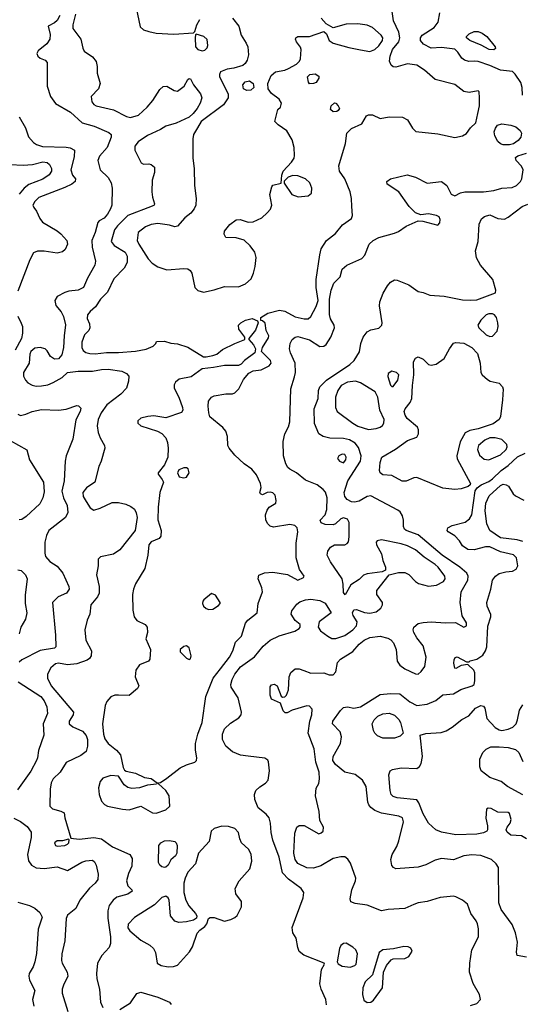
# Model space of a CAD drawing. Extents: x 1173079 to 1307053, y 522583 to 678478.
# Tile 220 of 256: x 1231999 to 1235842, y 585949 to 593483. Entities that reach past the tile are written whole.
import ezdxf

# ---------------------------------------------------------------- set-up
doc = ezdxf.new("R2010")
doc.units = 0

msp = doc.modelspace()

# ---------------------------------------------------------------- linework, layer by layer
at = {"layer": '0CON20XD'}
for points in [[(1232890.5, 593575), (1232919.7, 593429.7), (1232946.3, 593406.3), (1232985, 593392.7), (1233041.1, 593381.1), (1233177.4, 593372.6), (1233327.5, 593382.5), (1233337.5, 593392.5), (1233352, 593445), (1233375.8, 593484.2)], [(1232305.3, 593515), (1232285, 593476.9), (1232265, 593458.6), (1232217.5, 593435), (1232231.4, 593371.4), (1232228.9, 593335), (1232205, 593297.8), (1232138.8, 593245), (1232130, 593225), (1232137.5, 593205), (1232155, 593190), (1232194.1, 593174.1), (1232208, 593155), (1232210, 592975), (1232234.5, 592895), (1232272, 592842), (1232386.1, 592776.1), (1232475.4, 592695.4), (1232568.8, 592668.8), (1232680.7, 592620.7), (1232698, 592605), (1232699.2, 592585), (1232668.1, 592505), (1232609.9, 592440.1), (1232596.4, 592405), (1232614.6, 592335), (1232675.7, 592275.7), (1232697.9, 592235), (1232704.6, 592195), (1232702.9, 592065), (1232693.6, 592035), (1232670.5, 591995), (1232645, 591965.7), (1232605.9, 591944.1), (1232597.3, 591932.7), (1232576.8, 591855), (1232550, 591795), (1232551.9, 591741.9), (1232577.5, 591635), (1232574.3, 591605), (1232517.3, 591505), (1232485.6, 591435), (1232447, 591413), (1232375, 591406.7), (1232345, 591396.9), (1232285.4, 591364.6), (1232268.5, 591335), (1232276.2, 591296.2), (1232315, 591247.5), (1232333.3, 591213.3), (1232349.5, 591149.5), (1232337.7, 591065), (1232334.6, 590975), (1232320.4, 590919.6), (1232295, 590889.4), (1232265, 590886.7), (1232235.4, 590905.4), (1232209.8, 590949.8), (1232193.8, 590965), (1232155, 590975.4), (1232115, 590970.5), (1232083.5, 590945), (1232076.5, 590925), (1232070.4, 590855), (1232026.8, 590785), (1232027.5, 590755), (1232041.8, 590725), (1232060.6, 590705), (1232095, 590686.2), (1232125, 590678.5), (1232165, 590680.9), (1232215, 590690), (1232255, 590707.5), (1232322.5, 590745), (1232365, 590782.9), (1232445.3, 590794.7), (1232555, 590792.8), (1232625, 590807.8), (1232675, 590808.6), (1232778.8, 590795), (1232816.2, 590775), (1232832, 590755), (1232831.7, 590718.3), (1232814.3, 590665), (1232772.4, 590617.6), (1232665, 590535.8), (1232622.5, 590475), (1232598.6, 590425), (1232591.7, 590375), (1232599.2, 590325), (1232613.4, 590285), (1232646.9, 590225), (1232650.6, 590205), (1232622, 590105), (1232604.2, 590065), (1232574, 589945), (1232508.3, 589901.7), (1232480.5, 589865), (1232484.5, 589835), (1232505.9, 589795.9), (1232538.8, 589748.8), (1232565, 589730.9), (1232613.6, 589746.4), (1232705, 589790), (1232755, 589790), (1232810, 589775), (1232849.4, 589759.4), (1232877.1, 589737.1), (1232890.3, 589710.3), (1232897.8, 589675), (1232881.2, 589575), (1232765, 589425.7), (1232715.5, 589394.5), (1232616.1, 589373.9), (1232597.5, 589355), (1232598.6, 589305), (1232586.9, 589235), (1232606.9, 589146.9), (1232605.4, 589095), (1232593.2, 589066.8), (1232542, 589005), (1232536, 588935), (1232515, 588887.5), (1232495.7, 588815), (1232504.5, 588735), (1232548.6, 588655), (1232544.2, 588615), (1232532, 588595), (1232515, 588582.9), (1232435, 588553.8), (1232365, 588546.9), (1232295, 588558.4), (1232272.9, 588555), (1232236.9, 588525), (1232211.8, 588475), (1232211.8, 588445), (1232238.2, 588385), (1232409.2, 588185), (1232408, 588165), (1232375.7, 588115), (1232376, 588095), (1232405, 588072.9), (1232479.3, 588039.3), (1232508, 588005), (1232517.5, 587975), (1232517.5, 587925), (1232505.8, 587884.2), (1232467, 587853), (1232355, 587800), (1232307.7, 587725), (1232255, 587674.5), (1232238.5, 587645), (1232231.2, 587595), (1232228, 587465), (1232250, 587445), (1232313, 587427), (1232340, 587415), (1232344, 587375), (1232390, 587220), (1232452.6, 587212.6), (1232565, 587225.4), (1232625, 587214.4), (1232708.6, 587155), (1232840, 587095), (1232858.8, 587065), (1232856.2, 587005), (1232830.3, 586949.7), (1232815.7, 586895), (1232825.8, 586855.8), (1232856.7, 586825), (1232857.5, 586815), (1232825, 586792), (1232742.2, 586767.8), (1232712.9, 586745), (1232683.5, 586705), (1232673.8, 586665), (1232672.4, 586607.6), (1232692.2, 586465), (1232692.9, 586415), (1232682, 586385), (1232627.4, 586322.6), (1232594.4, 586265), (1232585.5, 586185), (1232589.5, 586145), (1232608.5, 586065), (1232615.5, 585965.5), (1232635, 585923.8)], [(1232424.8, 593525), (1232406.2, 593445), (1232405.6, 593415), (1232465.7, 593335), (1232482, 593265), (1232492.7, 593242.7), (1232555, 593200), (1232582.6, 593162.6), (1232590.5, 593125), (1232590.5, 593075), (1232612.9, 592995), (1232601.5, 592955), (1232544.6, 592895.4), (1232550.5, 592855), (1232565, 592835.6), (1232584.6, 592824.6), (1232715, 592793.3), (1232815, 592742.1), (1232845, 592734.6), (1232907.8, 592752.2), (1232974.4, 592815), (1233017.9, 592865), (1233070.3, 592949.7), (1233095, 592971.8), (1233125, 592975.5), (1233181, 592941), (1233205, 592936.6), (1233255.4, 592975), (1233285, 593026.2), (1233295, 593033.3), (1233305, 593030), (1233327.5, 592985), (1233381.8, 592915), (1233390.4, 592885), (1233378.4, 592845), (1233355.9, 592805), (1233325.3, 592765), (1233295, 592738.8), (1233195, 592690.5), (1233115, 592668.6), (1233076.3, 592643.7), (1232975, 592597.5), (1232905, 592547.8), (1232879.4, 592515), (1232880, 592485), (1232928.3, 592388.3), (1232945, 592377.5), (1232985, 592381.2), (1233005, 592376.2), (1233029.2, 592355), (1233029.4, 592315), (1233012, 592255), (1233010, 592165), (1233014, 592125), (1233030, 592075), (1233026.2, 592065), (1233012.8, 592057.2), (1232825.5, 591985), (1232746.1, 591905), (1232724.7, 591875), (1232697.5, 591785), (1232722.2, 591755), (1232806.4, 591705), (1232821.2, 591675), (1232820, 591625), (1232798.5, 591581.5), (1232718.5, 591501.5), (1232670.6, 591399.4), (1232615.4, 591345), (1232579.4, 591285), (1232538.8, 591251.2), (1232518.1, 591225), (1232515.7, 591195.7), (1232532, 591155), (1232536.2, 591125), (1232526.1, 591103.9), (1232495, 591072.5), (1232473.1, 591015), (1232474.4, 590975), (1232485, 590951.2), (1232505, 590937.5), (1232535, 590928.9), (1232575, 590926.4), (1232663.4, 590936.6), (1232755, 590936.5), (1232883.1, 590946.9), (1232965, 590962), (1233020, 590985), (1233040, 591005), (1233045, 591020), (1233105, 591023.3), (1233155, 591009.2), (1233205.8, 591004.2), (1233285, 590978.6), (1233405, 590904.3), (1233425, 590902.5), (1233476.8, 590913.2), (1233505.7, 590924.3), (1233550.6, 590959.4), (1233643.6, 591006.4), (1233720, 591035), (1233720, 591055), (1233674, 591115), (1233673.1, 591146.9), (1233690, 591165), (1233725.8, 591184.2), (1233775.9, 591195.9), (1233818.3, 591178.3), (1233822.5, 591165), (1233802.7, 591107.3), (1233750, 591045), (1233750, 591035), (1233786.7, 590995), (1233802.5, 590965), (1233797.5, 590935), (1233716.7, 590875), (1233692.3, 590847.7), (1233672.5, 590837.5), (1233565, 590836.4), (1233481.4, 590821.4)], [(1233481.4, 590821.4), (1233395, 590812.5), (1233309.5, 590750.5), (1233218.5, 590731.5), (1233190.2, 590709.8), (1233180.2, 590689.8), (1233179.1, 590665), (1233214.5, 590595), (1233242.9, 590515), (1233245.8, 590495), (1233235, 590478), (1233115, 590437.7), (1233025, 590451.5), (1232977.4, 590447.4), (1232926.2, 590435), (1232901.4, 590415), (1232902.9, 590395), (1232925, 590375.6), (1233053.3, 590335), (1233085, 590315.8), (1233115, 590284), (1233128.5, 590248.5), (1233134.7, 590205), (1233131.2, 590135), (1233105, 590078.1), (1233056.7, 590015), (1233056.7, 590005), (1233089.2, 589965), (1233097.8, 589945), (1233069.7, 589865), (1233057.9, 589752.1), (1233055.2, 589655.2), (1233080.3, 589575), (1233078.6, 589531.4), (1233066.4, 589513.6), (1233005, 589488.2), (1232985.5, 589465), (1232977.3, 589385), (1232954.8, 589285), (1232883.3, 589166.7), (1232868, 589125), (1232862, 589085), (1232863.3, 588965), (1232873.5, 588915), (1232895.6, 588885.6), (1232959.2, 588855), (1232974.5, 588834.5), (1232976.7, 588795), (1232964.3, 588745), (1232998.5, 588665), (1232995, 588590), (1232983.3, 588575), (1232915, 588545.8), (1232885.6, 588505), (1232881.9, 588455), (1232910.8, 588385), (1232898.6, 588365), (1232835, 588311.1), (1232755, 588315.4), (1232725, 588314.5), (1232695, 588301.1), (1232663.9, 588266.1), (1232651.8, 588235), (1232632.2, 588095), (1232640, 588015), (1232650.6, 587980.6), (1232675, 587945.6), (1232738.6, 587895), (1232769.2, 587859.2), (1232790.3, 587760.3), (1232800.5, 587740.5), (1232812.5, 587732.5), (1232885, 587717.5), (1232954.2, 587684.2), (1233005, 587676), (1233050, 587645), (1233045, 587632.5), (1232975, 587626.2), (1232914.3, 587605.7), (1232855, 587600), (1232825, 587608.9), (1232797.8, 587627.8), (1232753.9, 587693.9), (1232695, 587700), (1232635, 587679.2), (1232612.9, 587655), (1232600.6, 587605), (1232606.5, 587555), (1232624.6, 587504.6), (1232647.6, 587477.6), (1232670, 587465), (1232785, 587443.2), (1232835, 587437.9), (1232925, 587465.7), (1233015, 587414.2), (1233041.2, 587411.2), (1233115, 587438), (1233146.2, 587465), (1233141.4, 587545), (1233115, 587584), (1233060, 587635), (1233060, 587645), (1233075, 587647.5), (1233125, 587680.6), (1233225, 587758.2), (1233275, 587782.7), (1233337.7, 587802.3), (1233350.8, 587815), (1233354.4, 587835), (1233343.9, 587893.9), (1233342.7, 587945), (1233360.7, 588015), (1233394, 588105), (1233421.8, 588305), (1233478.9, 588445), (1233535, 588515.3), (1233602.4, 588605), (1233628.2, 588655), (1233649.4, 588720.6), (1233693.8, 588765), (1233724.3, 588865), (1233742.2, 588887.8), (1233814, 588945), (1233821.1, 589015), (1233856.5, 589105), (1233850.5, 589135), (1233821.9, 589205), (1233827.8, 589232.2), (1233870.5, 589249.5), (1233935, 589254.7), (1234047.7, 589237.7), (1234125, 589195.6), (1234170, 589215), (1234173.3, 589225), (1234137.2, 589277.2), (1234114, 589365), (1234112.4, 589477.6), (1234126.9, 589565), (1234119.5, 589595), (1234101.7, 589611.7), (1234065, 589619.4), (1233939.7, 589600.3), (1233915, 589606.7), (1233896, 589626), (1233881.8, 589655), (1233879.5, 589695), (1233890.5, 589729.5), (1233907.3, 589752.7), (1233956.7, 589785), (1233960, 589805), (1233953.3, 589845), (1233935, 589863.8), (1233915, 589868), (1233890, 589865), (1233855, 589846.7), (1233840, 589855), (1233834.2, 589865), (1233844, 589905), (1233840.8, 589935), (1233809.7, 589999.7), (1233775, 590044), (1233714.5, 590084.5), (1233645, 590150), (1233601.1, 590205), (1233591.5, 590225), (1233588.5, 590295), (1233575.6, 590335), (1233552.4, 590362.4), (1233453.3, 590445), (1233443.9, 590473.9), (1233440, 590525), (1233442, 590565), (1233465, 590595.7), (1233485, 590604.3), (1233575, 590619.4), (1233625, 590620.8), (1233645, 590628), (1233675, 590658.8), (1233710, 590730), (1233751.2, 590778.8), (1233785, 590796.2), (1233845.7, 590804.3), (1233905.6, 590834.4), (1233922, 590855), (1233917.5, 590875), (1233847.5, 590945), (1233856.7, 590975), (1233901.7, 591048.3), (1233903.8, 591065), (1233883.8, 591105), (1233875, 591160), (1233855, 591180), (1233841.7, 591181.7), (1233842.5, 591205), (1233895, 591238.6), (1233985, 591260), (1234025, 591252.9), (1234105, 591210.9), (1234173.4, 591193.4), (1234204.7, 591195.3), (1234225, 591212.2), (1234265, 591287.5), (1234280.8, 591335), (1234265.6, 591435), (1234266.7, 591495), (1234293.1, 591685), (1234305, 591728.8), (1234345, 591794.2), (1234413.8, 591846.2), (1234466.9, 591913.1), (1234535, 591961.2), (1234544.4, 591985.6), (1234538, 592055), (1234535.3, 592115.3), (1234524.6, 592165), (1234485.6, 592265), (1234444.2, 592325), (1234440, 592365), (1234490.6, 592535), (1234500, 592615), (1234535, 592651.4), (1234614.4, 592685.6), (1234651.2, 592748.8), (1234665, 592756), (1234695.8, 592755.8), (1234755, 592726.2), (1234825, 592740), (1234925, 592736.9), (1234965, 592717.5), (1235002.4, 592652.4), (1235026.9, 592626.9), (1235195, 592609.5), (1235325, 592582.5), (1235385, 592593.8), (1235415, 592612.5), (1235445.3, 592654.7), (1235487.3, 592695), (1235503.3, 592766.7), (1235514.1, 592824.1), (1235515.6, 592885.6), (1235512.5, 592932.5), (1235505, 592940), (1235435, 592926.9), (1235395, 592934.4), (1235325, 592987.9), (1235176.9, 593026.9), (1235095, 593097.8), (1235035, 593134.4), (1234965, 593146.5), (1234875, 593120), (1234855, 593123.8), (1234839.1, 593135), (1234826.4, 593165), (1234830.8, 593205), (1234849.6, 593255), (1234897.2, 593312.8), (1234906.9, 593345), (1234897.3, 593387.2), (1234856.9, 593475), (1234845.8, 593545)], [(1233626, 593495), (1233673.8, 593435), (1233691.2, 593365), (1233730.8, 593305), (1233742.9, 593275), (1233747.1, 593215), (1233737.5, 593175), (1233721.7, 593148.3), (1233705, 593134), (1233636.6, 593113.4), (1233584.6, 593105.4), (1233535, 593083.8), (1233525.8, 593065), (1233527.5, 593045), (1233593.8, 592915), (1233593.8, 592885), (1233557.4, 592832.6), (1233386.4, 592705), (1233358.2, 592655), (1233327.8, 592605), (1233321.7, 592571.7), (1233321.5, 592425), (1233333.1, 592345), (1233334.3, 592214.3), (1233348.9, 592115), (1233344.5, 592065), (1233333.4, 592036.6), (1233307, 592003), (1233262.7, 591967.2), (1233205, 591902.5), (1233185, 591899.5), (1233145, 591911.8), (1233055, 591923.8), (1233004.1, 591915.9), (1232961.5, 591898.5), (1232905.8, 591855), (1232898.2, 591795), (1232908.5, 591765), (1232982.3, 591652.3), (1233011.3, 591621.3), (1233055, 591592.2), (1233125, 591568.1), (1233255, 591579.4), (1233285, 591575.8), (1233303.3, 591565), (1233315.8, 591545), (1233338, 591435), (1233360.3, 591410.3), (1233405, 591398.1), (1233485, 591415.5), (1233565, 591442.9), (1233670.9, 591439.1), (1233726.7, 591463.3), (1233769.8, 591500.2), (1233787.4, 591542.6), (1233799.4, 591595), (1233806.7, 591665), (1233796.9, 591705), (1233762.1, 591752.1), (1233715, 591795.6), (1233655, 591814.4), (1233575, 591817.5), (1233562.3, 591842.3), (1233566, 591865), (1233605, 591917.1), (1233655, 591952.2), (1233685, 591954.4), (1233746.6, 591933.4), (1233783.8, 591936.2), (1233851.5, 591968.5), (1233891.9, 592005), (1233916, 592034), (1233927.5, 592065), (1233910.8, 592145), (1233926.4, 592203.6), (1233935, 592217.5), (1233998.3, 592231.7), (1234003.8, 592295), (1234014, 592325), (1234078, 592392), (1234096.9, 592423.1), (1234099.5, 592445), (1234098.2, 592505), (1234083.3, 592565), (1234042.6, 592632.6), (1233975, 592678), (1233948.8, 592705), (1233973.3, 592795), (1233992.5, 592815), (1234000, 592845), (1233983.3, 592875), (1233925, 592918), (1233898.1, 592955), (1233895.5, 592995), (1233922.7, 593057.3), (1233955, 593085.6), (1234025, 593097.5), (1234055, 593109.3), (1234116.6, 593143.4), (1234137.5, 593165), (1234146.7, 593185), (1234150, 593255), (1234145, 593272.5), (1234114.3, 593314.3), (1234108.8, 593335), (1234110, 593345), (1234125, 593356), (1234215, 593355.6), (1234325, 593393.8), (1234343.8, 593375), (1234364.3, 593325), (1234395, 593303.1), (1234515, 593270.4), (1234603.6, 593253.6), (1234675, 593239.6), (1234714.1, 593255.9), (1234745, 593283.1), (1234772.3, 593325), (1234774.6, 593345), (1234763.8, 593365), (1234696.4, 593425), (1234655, 593441.9), (1234585, 593451.8), (1234495, 593449.6), (1234395, 593420.8), (1234341.1, 593451.1), (1234304.7, 593494.7)], [(1235842.5, 592905), (1235840.8, 592965), (1235831.9, 593001.9), (1235787.3, 593067.3), (1235766.2, 593086.2), (1235675, 593096.9), (1235595, 593134.1), (1235505, 593162.3), (1235475, 593166.4), (1235432.3, 593162.3), (1235400, 593175), (1235380.3, 593190.3), (1235350, 593235), (1235325, 593257.1), (1235225, 593270.6), (1235145, 593265.6), (1235086.2, 593296.2), (1235064.4, 593325), (1235063.1, 593345), (1235076.9, 593365), (1235167.5, 593425), (1235198.2, 593465), (1235211.8, 593535)], [(1233395, 593244.2), (1233415, 593250), (1233431.7, 593268.3), (1233436.2, 593285), (1233431.7, 593331.7), (1233407.5, 593355), (1233348.3, 593371.7), (1233342.5, 593367.5), (1233341.2, 593345), (1233343.8, 593275), (1233360, 593255), (1233395, 593244.2)], [(1235625, 593251.9), (1235588.8, 593255), (1235528.9, 593288.9), (1235440, 593325), (1235414.4, 593345), (1235414.5, 593355.5), (1235435, 593375.6), (1235475, 593392.5), (1235505, 593392.5), (1235535, 593381.1), (1235570.8, 593355), (1235634, 593275), (1235637.7, 593262.3), (1235625, 593251.9)], [(1234215, 592993.8), (1234206.1, 593006.1), (1234199.2, 593045), (1234216.7, 593065), (1234258, 593068), (1234285, 593052.5), (1234286, 593035), (1234274.1, 593015.9), (1234265, 593003.8), (1234245, 592994), (1234215, 592993.8)], [(1233735, 592941.4), (1233710, 592955), (1233705.7, 592985), (1233722.8, 593007.2), (1233755, 593015.6), (1233784.6, 592994.6), (1233789.4, 592965), (1233765, 592944.4), (1233735, 592941.4)], [(1234395, 592778), (1234376, 592795), (1234381.4, 592825), (1234405, 592846), (1234415, 592843.8), (1234433.8, 592825), (1234443.3, 592805), (1234435, 592787.5), (1234425, 592781.2), (1234395, 592778)], [(1231995, 592741.2), (1232042.5, 592655), (1232066.7, 592586.7), (1232104, 592544), (1232128.1, 592528.1), (1232174.1, 592514.1), (1232355, 592508.9), (1232385, 592502.5), (1232417.5, 592485), (1232415.7, 592435), (1232390.4, 592335), (1232403.6, 592295), (1232424.2, 592265), (1232424, 592245), (1232398, 592225), (1232345, 592200), (1232145, 592122.2), (1232115, 592092.9), (1232100, 592065), (1232106, 592046), (1232128.2, 592018.2), (1232153.2, 591963.2), (1232173.8, 591935), (1232285, 591866.9), (1232314.2, 591845), (1232359.2, 591795), (1232364.2, 591765), (1232345.8, 591724.2), (1232325, 591706.7), (1232285, 591696.2), (1232185, 591712.5), (1232135, 591712.5), (1232105, 591698.8), (1232075.8, 591645), (1231983.9, 591406.1)], [(1235745, 592526.9), (1235695, 592526.9), (1235675, 592533.1), (1235655, 592551.4), (1235632.7, 592595), (1235627.3, 592625), (1235636.2, 592653.8), (1235653.8, 592676.2), (1235685, 592687.3), (1235755, 592677.1), (1235792.9, 592662.9), (1235825.6, 592635), (1235837.1, 592615), (1235830.6, 592585), (1235810.8, 592559.2), (1235775, 592534.4), (1235745, 592526.9)], [(1234124.4, 586384.4), (1234114.1, 586454.1), (1234086.7, 586495), (1234082.3, 586537.7), (1234167.4, 586762.6), (1234171.9, 586805), (1234151.9, 586835), (1234055, 586905.6), (1234009.2, 586955), (1233983.2, 587075), (1233933.5, 587205), (1233921.1, 587265), (1233917.8, 587335), (1233906.9, 587375), (1233884, 587404), (1233823.2, 587453.2), (1233796.5, 587515), (1233793.3, 587555), (1233805.4, 587584.6), (1233835, 587612.9), (1233879.1, 587640.9), (1233900, 587665), (1233909.4, 587735), (1233902.5, 587805), (1233895, 587818), (1233872.4, 587832.4), (1233745, 587849.1), (1233686.4, 587856.4), (1233625, 587880.8), (1233574.5, 587924.5), (1233550, 587975), (1233548.6, 588015), (1233565, 588056.2), (1233609.7, 588100.3), (1233675, 588141.2), (1233692, 588165), (1233695.8, 588184.2), (1233669.1, 588295), (1233615.6, 588375), (1233614.5, 588395), (1233624.5, 588435), (1233642.9, 588475), (1233687.4, 588532.6), (1233795, 588606.7), (1233860.9, 588689.2), (1233915, 588736.4), (1233981.9, 588768.1), (1234103.8, 588805), (1234136, 588825), (1234143.8, 588835), (1234143.8, 588855), (1234105, 588886), (1234074.3, 588935), (1234079.7, 588960.3), (1234118, 589012), (1234141.9, 589028.1), (1234184.2, 589044.2), (1234225, 589050), (1234295, 589039.1), (1234335, 589018), (1234380, 588945), (1234288.8, 588875), (1234280, 588835), (1234297.9, 588807.9), (1234354.2, 588765), (1234385, 588749.1), (1234415, 588748.2), (1234485, 588770.8), (1234546.5, 588815), (1234573.3, 588845), (1234580, 588875), (1234548.8, 588925), (1234543.8, 588945), (1234555, 588967.5), (1234575, 588970), (1234635, 588946.7), (1234675, 588942), (1234725, 588951.2), (1234759.5, 588980.5), (1234773.3, 589005), (1234772, 589025), (1234730, 589085), (1234729.2, 589115), (1234823.8, 589236.2), (1234895, 589254.5), (1234945, 589253.8), (1234975, 589238.2), (1235025.3, 589185.3), (1235049.3, 589169.3), (1235125, 589149.1), (1235185, 589156.5), (1235238.6, 589185), (1235251.9, 589205), (1235248.9, 589225), (1235198.5, 589295), (1235176.9, 589315), (1235090.8, 589370.8), (1235025, 589426.7), (1234965, 589456.6), (1234915, 589471.6), (1234765, 589504.2), (1234733.3, 589495), (1234723.8, 589485), (1234726, 589465), (1234764.4, 589395), (1234774.5, 589344.5), (1234795.8, 589295), (1234795, 589270), (1234771.2, 589258.8), (1234656.9, 589243.1), (1234627.3, 589232.7), (1234595, 589200), (1234531.7, 589158.3), (1234487, 589083), (1234475, 589100), (1234472.9, 589165), (1234464.4, 589205), (1234375.5, 589335.5), (1234349.2, 589385), (1234354.1, 589415.9), (1234375, 589446.7), (1234405, 589463.8), (1234485, 589465.7), (1234503.8, 589475), (1234512.2, 589487.8), (1234518.9, 589525), (1234518.9, 589635), (1234505, 589661.9), (1234475, 589672.1), (1234454, 589665), (1234414.1, 589625.9), (1234395, 589618.8), (1234335, 589620), (1234305, 589633.3), (1234296.7, 589655), (1234335.7, 589694.3), (1234348.5, 589735), (1234350, 589825), (1234337.6, 589867.6), (1234319.6, 589889.6), (1234273.5, 589923.5), (1234185, 589960.8), (1234115, 590015.5), (1234063.9, 590043.9), (1234047.9, 590057.9), (1234033.9, 590083.9), (1234016.4, 590145), (1234013.1, 590255), (1234025.5, 590315), (1234053, 590367), (1234063.9, 590405), (1234071.7, 590658.3), (1234099.4, 590749.4), (1234108.9, 590785), (1234105.4, 590855), (1234069.2, 590935), (1234061.8, 590965), (1234066.5, 591005), (1234082.2, 591035), (1234104.7, 591055.3), (1234125, 591060), (1234214.5, 591034.5), (1234295, 590983.8), (1234325, 590986.2), (1234342.7, 590997.3), (1234378, 591055), (1234405.7, 591125), (1234402.9, 591145), (1234374.7, 591194.7), (1234367.9, 591227.9), (1234369, 591345), (1234379.8, 591415), (1234402, 591468), (1234448.8, 591515), (1234463.8, 591575), (1234501.2, 591605), (1234615, 591656), (1234638.3, 591681.7), (1234671.4, 591765), (1234700.6, 591795), (1234743.9, 591816.1), (1234865, 591850), (1234896.4, 591863.7), (1234955.3, 591904.7), (1235045, 591944.2), (1235082.7, 591942.7), (1235195, 591910), (1235211.7, 591928.3), (1235214, 591955), (1235206, 591975), (1235185, 591985.7), (1235125, 591996.7), (1235065, 591990), (1235025, 592005.8), (1234977.1, 592055), (1234897.2, 592167.2), (1234810, 592225), (1234806.7, 592245), (1234833.3, 592265), (1234963, 592297), (1235025, 592278.6), (1235115, 592233.5), (1235225, 592244.2), (1235265.5, 592215.5), (1235299.4, 592149.4), (1235325, 592135.6), (1235370.7, 592159.3), (1235403.4, 592166.6), (1235545, 592166.7), (1235625, 592176.9), (1235685, 592194.5), (1235765, 592200.4), (1235796.9, 592215), (1235828.5, 592245), (1235838.1, 592265), (1235848.6, 592335), (1235835, 592363.8), (1235796.2, 592405), (1235790.5, 592429.5), (1235807.7, 592442.3), (1235875, 592461.1)], [(1231925, 592375.3), (1232025, 592369.5), (1232095.6, 592374.4), (1232175.4, 592395.4), (1232209.8, 592389.8), (1232225.5, 592375), (1232242.1, 592345), (1232241.2, 592325), (1232224.1, 592295.9), (1232175, 592263.1), (1232068.2, 592221.8), (1232033.3, 592195), (1231995, 592149.2)], [(1234128.5, 592128.5), (1234205, 592134.6), (1234229.4, 592155), (1234233.5, 592195), (1234217.8, 592235), (1234184.3, 592265), (1234125, 592289.6), (1234088.5, 592291.5), (1234051.4, 592278.6), (1234021.7, 592248.3), (1234021.7, 592231.7), (1234080, 592145), (1234128.5, 592128.5)], [(1235504.4, 591785), (1235511.7, 591918.3), (1235530.6, 591959.4), (1235553, 591977), (1235595, 591989.2), (1235655, 591961.9), (1235705, 591957.5), (1235735, 591972), (1235840, 592055), (1235885, 592071.4)], [(1235445, 585940), (1235495, 585955.5), (1235523.3, 585985), (1235515.6, 586025), (1235467.4, 586107.4), (1235439.1, 586195), (1235440.9, 586265), (1235455.8, 586365), (1235507.1, 586465), (1235507.3, 586527.3), (1235498.6, 586565), (1235488.8, 586588.8), (1235448, 586645), (1235424, 586715), (1235386, 586745), (1235335, 586771.5), (1235315, 586776.5), (1235215, 586767.1), (1235113.8, 586736.2), (1235045, 586726.1), (1235013.1, 586713.1), (1234945, 586680.9), (1234815.6, 586674.4), (1234765, 586664.2), (1234655, 586708.1), (1234565, 586720), (1234532, 586732), (1234526.2, 586755), (1234538.2, 586825), (1234566.9, 586895), (1234568.1, 586915), (1234529.5, 587029.5), (1234508.8, 587058.8), (1234485, 587078.6), (1234455, 587078.6), (1234395.4, 587064.6), (1234301.7, 587008.3), (1234245, 586991.5), (1234195, 586993.6), (1234125, 587025.6), (1234105, 587056), (1234095.8, 587105), (1234101.5, 587258.5), (1234119.2, 587305), (1234135, 587318), (1234175, 587316.2), (1234285, 587254.2), (1234305, 587260), (1234319.2, 587275), (1234322.5, 587305), (1234294, 587355), (1234289.2, 587425), (1234260, 587545), (1234265.9, 587604.1), (1234285, 587637.5), (1234292.5, 587675), (1234288.6, 587725), (1234262.7, 587802.7), (1234250.4, 587905), (1234203.6, 588023.6), (1234218.2, 588115), (1234233.1, 588165), (1234235, 588207.5), (1234215, 588231.2), (1234195, 588234), (1234081.2, 588198.8), (1234045, 588178.8), (1234029.5, 588179.5), (1234013.8, 588195), (1233993, 588253), (1233925, 588283.8), (1233912.9, 588315), (1233915, 588377.5), (1233925, 588393.8), (1233945, 588398.8), (1233968, 588385), (1233997, 588307), (1234008.3, 588298.3), (1234025, 588302.5), (1234038.8, 588315), (1234054.3, 588355), (1234060, 588455), (1234070.9, 588489.1), (1234105, 588515.6), (1234135, 588515.6), (1234172.7, 588502.7), (1234225, 588484.2), (1234325, 588485.7), (1234365, 588470), (1234395, 588470.8), (1234415, 588493.3), (1234430, 588565), (1234451.1, 588588.9), (1234545, 588649.6), (1234595, 588705.5), (1234633.1, 588735), (1234676.2, 588755), (1234755, 588765.3), (1234815, 588750.5), (1234837.4, 588737.4), (1234856.9, 588715), (1234878.5, 588665), (1234884.5, 588575), (1234905, 588544.4), (1234945, 588515.5), (1235025, 588478.6), (1235045, 588475.8), (1235069.2, 588495), (1235095.8, 588535), (1235107.1, 588605), (1235083.1, 588693.1), (1235035, 588754), (1235012.5, 588795), (1235007.3, 588815), (1235012.5, 588835), (1235045, 588862.9), (1235085, 588870.9), (1235145, 588874.7), (1235255, 588867.7), (1235330.6, 588870.6), (1235395, 588833.8), (1235414.5, 588845.5), (1235415, 588868.8), (1235382.1, 588922.1), (1235366.1, 589025), (1235375.3, 589105), (1235426.9, 589195), (1235428.8, 589225), (1235417.7, 589247.7), (1235365.2, 589295.2), (1235228.8, 589385), (1235045, 589540.3), (1234955, 589574.6), (1234941.4, 589585), (1234933.1, 589605), (1234932.9, 589655), (1234925, 589687.5), (1234907.9, 589717.9), (1234891.1, 589731.1), (1234685, 589839.3), (1234655, 589835.4), (1234595, 589799.6), (1234558.6, 589791.4), (1234535, 589794.5), (1234501.9, 589811.9), (1234485, 589836), (1234479.2, 589865), (1234508.9, 589955), (1234606, 590105), (1234610.7, 590145), (1234590.4, 590210.4), (1234564, 590244), (1234519.5, 590269.5), (1234475, 590278.9), (1234370.6, 590280.6), (1234320, 590295), (1234285.7, 590315), (1234252.6, 590392.6), (1234250, 590505), (1234281.2, 590585), (1234283.9, 590646.1), (1234293.3, 590675), (1234344.2, 590725.8), (1234523.8, 590845), (1234555.4, 590874.6), (1234597.4, 590942.6), (1234608.1, 591005), (1234625.7, 591055), (1234656, 591095), (1234685, 591110.6), (1234745, 591122.9), (1234767.1, 591145), (1234769.4, 591165), (1234749.2, 591295), (1234752.5, 591325), (1234778.7, 591391.3), (1234812.4, 591447.6), (1234835, 591474), (1234865, 591492), (1234885, 591490.8), (1234973.9, 591453.9), (1235045, 591404), (1235085, 591396), (1235135.6, 591375.6), (1235245, 591368.2), (1235385, 591340.8), (1235445, 591336.4), (1235495, 591340.5), (1235636.4, 591393.6), (1235638.8, 591415), (1235617.5, 591495), (1235521.5, 591605), (1235491.2, 591661.2), (1235484.5, 591715), (1235504.4, 591785)], [(1235595, 591058.1), (1235615, 591061.4), (1235650, 591100), (1235657.8, 591135), (1235655.6, 591165), (1235644.3, 591204.3), (1235630, 591225), (1235615, 591233.8), (1235585, 591233.8), (1235565, 591223.8), (1235525, 591184), (1235501.4, 591145), (1235510.8, 591125), (1235565, 591073.1), (1235595, 591058.1)], [(1231984.4, 591214.4), (1232010.9, 591160.9), (1232019.2, 591135), (1232020.4, 591085), (1232012, 591045), (1231965.2, 590955)], [(1235325, 589888), (1235235, 589897.9), (1235035, 589980.8), (1235012.5, 589977.5), (1234955, 589953.3), (1234923.4, 589953.4), (1234845, 589996), (1234775, 590000), (1234754.2, 590015), (1234749.2, 590035), (1234754.5, 590095), (1234768.8, 590135), (1234873.2, 590196.8), (1234965.4, 590264.6), (1235035, 590290), (1235049.2, 590315), (1235048.8, 590345), (1235040.6, 590365), (1234962.3, 590432.3), (1234946.6, 590456.6), (1234940, 590485), (1234945.3, 590505), (1234985, 590553.2), (1234998.5, 590585), (1235002.3, 590685), (1235013, 590765), (1235009.1, 590865), (1235025, 590894.4), (1235045, 590903.6), (1235085, 590885.5), (1235125.7, 590845.7), (1235145, 590840.8), (1235182.3, 590847.7), (1235245, 590890), (1235285, 590966), (1235315, 591007.5), (1235335, 591014.3), (1235395, 591008.5), (1235455.7, 590975), (1235500.3, 590930.3), (1235519.2, 590855), (1235524, 590785), (1235536, 590765), (1235575, 590730), (1235597.6, 590717.6), (1235665, 590701.4), (1235690.6, 590675), (1235695.6, 590655), (1235690.4, 590575), (1235675, 590447.5), (1235665.6, 590425), (1235619.9, 590390.1), (1235505, 590353.5), (1235440.4, 590339.6), (1235405, 590322.5), (1235368, 590252), (1235340.8, 590145), (1235343.4, 590123.4), (1235445.8, 589935), (1235443.8, 589925), (1235428.3, 589911.7), (1235375, 589893.6), (1235325, 589888)], [(1234855, 590677.5), (1234891.2, 590725), (1234897.5, 590765), (1234881.2, 590785), (1234845, 590794.4), (1234817.5, 590775), (1234813.2, 590753.2), (1234835, 590687.5), (1234845, 590677.5), (1234855, 590677.5)], [(1234665, 590348.4), (1234725, 590354.6), (1234755, 590364.6), (1234772.1, 590377.9), (1234782.5, 590395), (1234786.7, 590425), (1234751.8, 590495), (1234736.2, 590595), (1234715.9, 590635.9), (1234605, 590705.5), (1234567.2, 590717.2), (1234505, 590709.2), (1234456.7, 590685), (1234432, 590645), (1234414, 590595), (1234412.5, 590515), (1234426.3, 590486.3), (1234545.9, 590395.9), (1234584.2, 590374.2), (1234665, 590348.4)], [(1231985, 590465.7), (1232005, 590455.6), (1232045, 590465.6), (1232094.2, 590484.2), (1232165, 590500.5), (1232294.5, 590495.5), (1232355, 590502), (1232435, 590531.2), (1232448.3, 590528.3), (1232465, 590510), (1232462, 590485), (1232428.7, 590421.3), (1232405.3, 590274.7), (1232354.5, 590145), (1232346.9, 590105), (1232339.2, 589955), (1232321.5, 589875), (1232334.3, 589825.7), (1232362.7, 589765), (1232366.8, 589713.2), (1232350, 589675), (1232220.8, 589575), (1232202.6, 589537.4), (1232190, 589485), (1232190.7, 589400.7), (1232196.9, 589375), (1232228.3, 589338.3), (1232285, 589301.9), (1232327.4, 589247.4), (1232374.4, 589145), (1232376.7, 589125), (1232357.5, 589095), (1232292, 589068), (1232250, 589025), (1232273.1, 588775), (1232275.9, 588684.1), (1232265, 588674), (1232155, 588656.5), (1232015, 588585.6), (1231993.7, 588566.3)], [(1231925, 590264.3), (1232052.3, 590192.3), (1232073.5, 590115), (1232180, 589945), (1232185, 589870), (1232175.6, 589825), (1232152.4, 589777.6), (1232048.1, 589681.9), (1232015, 589660), (1231995, 589656.5)], [(1235585, 590114.2), (1235675, 590154), (1235717.6, 590195), (1235726.8, 590215), (1235723.2, 590233.2), (1235685, 590270.9), (1235633.7, 590283.7), (1235595, 590284.2), (1235555, 590266.6), (1235506.2, 590225), (1235499.1, 590195), (1235515, 590150), (1235549.7, 590119.7), (1235585, 590114.2)], [(1235875, 586310), (1235801.7, 586321.7), (1235797.5, 586347.5), (1235806.7, 586425), (1235790.9, 586495), (1235765, 586558.6), (1235681.5, 586675), (1235663.4, 586725), (1235659.1, 586995), (1235643.3, 587025), (1235605.9, 587055.9), (1235525, 587088.8), (1235455, 587093.8), (1235395, 587085.5), (1235315, 587054.5), (1235224.5, 587065.5), (1235175, 587051.4), (1235104.5, 587015.5), (1235045, 586998.5), (1234874.1, 586985.9), (1234856, 586995), (1234845, 587011.2), (1234836.7, 587056.7), (1234847.9, 587095), (1234882.8, 587157.2), (1234898.9, 587201.1), (1234933.5, 587345), (1234927.1, 587375), (1234898.5, 587388.5), (1234765, 587411.2), (1234715, 587432.5), (1234684, 587455), (1234668, 587475), (1234661.2, 587495), (1234648.1, 587615), (1234620, 587665), (1234565, 587708.1), (1234485, 587725.7), (1234414.7, 587784.7), (1234393.8, 587815), (1234395.5, 587845), (1234453.1, 587945), (1234460, 587995), (1234448.9, 588035), (1234390.6, 588095), (1234393.3, 588115), (1234451.7, 588198.3), (1234475, 588219.6), (1234505, 588224.6), (1234554.7, 588214.7), (1234605, 588224.6), (1234755, 588320.4), (1234835, 588328.5), (1234905, 588324.2), (1234983.2, 588263.2), (1235035, 588235.3), (1235115, 588244.6), (1235182, 588275), (1235235, 588316), (1235315, 588324.2), (1235372.4, 588357.6), (1235460, 588385), (1235473.3, 588395), (1235480, 588425), (1235480, 588485), (1235472.5, 588505), (1235425, 588550), (1235375, 588542.5), (1235335, 588517.5), (1235325, 588522.5), (1235318.8, 588558.8), (1235321.4, 588585), (1235328.3, 588601.7), (1235345, 588606.7), (1235415, 588570), (1235435, 588570), (1235443, 588577), (1235495, 588590), (1235539.1, 588620.9), (1235562, 588655), (1235571.4, 588685), (1235578, 588842), (1235601.9, 588915), (1235602.4, 588932.4), (1235574.7, 588994.7), (1235571.5, 589025), (1235602.2, 589125), (1235614.5, 589195), (1235637.5, 589225), (1235665, 589245.4), (1235715, 589259.1), (1235766.8, 589263.2), (1235795, 589278.8), (1235808.6, 589305), (1235797.5, 589365), (1235775, 589387.5), (1235675, 589410.7), (1235595, 589450.7), (1235560.5, 589449.5), (1235475, 589427.3), (1235425, 589429.2), (1235385, 589456.2), (1235362, 589495), (1235325, 589534), (1235275, 589564), (1235266.7, 589575), (1235273.8, 589595), (1235305, 589612), (1235405, 589637.5), (1235438.8, 589665), (1235455.8, 589695), (1235481.1, 589878.9), (1235498.3, 589901.7), (1235526.6, 589923.4), (1235585, 589950.5), (1235615, 589970.8), (1235681.1, 590035), (1235735, 590071.5), (1235805, 590137.5), (1235865, 590166.2)], [(1234475, 590093.5), (1234493.5, 590115), (1234495.4, 590135), (1234485, 590155.6), (1234465, 590160), (1234438, 590145), (1234430, 590125), (1234444, 590105), (1234475, 590093.5)], [(1233255, 589977.5), (1233275, 589982.5), (1233293.8, 590015), (1233285.9, 590045.9), (1233275, 590053.3), (1233255, 590053.8), (1233215, 590038.8), (1233206, 590015), (1233217.5, 589985), (1233255, 589977.5)], [(1235845, 589491.2), (1235803.9, 589503.9), (1235675, 589518.1), (1235594.5, 589574.5), (1235570.2, 589625), (1235558.6, 589725), (1235563.8, 589785), (1235589.4, 589840.6), (1235675, 589920), (1235695, 589928.5), (1235720, 589925), (1235736, 589915), (1235772.2, 589855), (1235789.2, 589839.2), (1235855, 589806.2)], [(1231985, 589274.4), (1232008.8, 589268.8), (1232042.5, 589235), (1232055.4, 589205), (1232039.4, 589080.6), (1232040, 589015), (1232053.1, 588945), (1232044.3, 588895.7), (1232008.5, 588835), (1231995.6, 588784.4)], [(1233445, 588970), (1233475, 588972.2), (1233519.5, 589000.5), (1233531.9, 589015), (1233531.9, 589025), (1233495, 589078.6), (1233465, 589091.4), (1233407.5, 589045), (1233399.2, 589035), (1233395.8, 589015), (1233405, 588996.2), (1233425, 588977.5), (1233445, 588970)], [(1233295, 588587.5), (1233305, 588592.5), (1233311.2, 588615), (1233295, 588676.7), (1233275, 588692), (1233255, 588688), (1233226.7, 588665), (1233226.7, 588645), (1233275, 588596.7), (1233295, 588587.5)], [(1231987.7, 588417.7), (1232159.1, 588305), (1232185, 588271.4), (1232205.4, 588225), (1232211.8, 588175), (1232176.9, 588095), (1232182.1, 588007.9), (1232141.7, 587891.7), (1232135.9, 587835.9), (1232128.1, 587815), (1232085, 587734.2), (1231980.6, 587589.4)], [(1235875, 587215.8), (1235835, 587238), (1235755, 587244), (1235726.4, 587266.4), (1235720, 587285), (1235726.4, 587303.6), (1235750, 587335), (1235756.1, 587363.9), (1235745, 587410), (1235735, 587417.5), (1235655, 587420), (1235605, 587446.2), (1235580.7, 587449.3), (1235568.3, 587441.7), (1235563.9, 587373.9), (1235576.2, 587315), (1235576.2, 587285), (1235570, 587275), (1235545, 587261.4), (1235495, 587252.2), (1235335, 587246.9), (1235225.5, 587265.5), (1235182, 587285), (1235124.6, 587334.6), (1235085.3, 587405.3), (1235051.7, 587491.7), (1235035, 587514.2), (1234885, 587528.8), (1234855, 587540), (1234840, 587555), (1234831.9, 587585), (1234822.2, 587705), (1234832.5, 587735), (1234850, 587745), (1234915, 587758.2), (1235035, 587754.4), (1235055, 587768.1), (1235069.1, 587790.8), (1235079.5, 587845), (1235060.7, 588009.3), (1235105, 588022.5), (1235220.6, 588029.4), (1235260.8, 588040.8), (1235305, 588068.5), (1235380.5, 588129.5), (1235434.5, 588155.5), (1235484, 588215), (1235525, 588236), (1235545, 588230), (1235555.9, 588215.9), (1235570, 588135), (1235635, 588066.9), (1235665, 588048.5), (1235685, 588043.6), (1235735, 588053.5), (1235770.2, 588069.8), (1235794.4, 588095), (1235806.5, 588125), (1235819.7, 588200.3), (1235845, 588240)], [(1234865, 587984.7), (1234775, 587986.1), (1234735, 588002.9), (1234713.4, 588023.4), (1234703.5, 588045), (1234694.5, 588095), (1234708.9, 588125), (1234737.1, 588152.9), (1234775, 588172.5), (1234825, 588177.7), (1234865, 588160.9), (1234898.8, 588128.8), (1234911.2, 588105), (1234930.8, 588025), (1234907.9, 588002.1), (1234865, 587984.7)], [(1235847, 587553), (1235728.8, 587615), (1235680, 587655), (1235595, 587685.5), (1235528.6, 587735), (1235518.6, 587765), (1235518, 587825), (1235540.8, 587875), (1235565, 587902.5), (1235602, 587918), (1235665, 587920), (1235735, 587914.5), (1235789.8, 587899.8), (1235815, 587876.2), (1235845, 587807.5)], [(1231955, 587372.5), (1232005, 587346.9), (1232055, 587309.4), (1232085.4, 587265.4), (1232087.1, 587225), (1232058.2, 587095), (1232066.3, 587046.3), (1232088, 587015), (1232125, 586994.4), (1232185, 586987.5), (1232285, 587000.4), (1232365, 586972.5), (1232475, 587035.5), (1232505, 587046.5), (1232555, 587052.5), (1232569.8, 587039.8), (1232582.2, 587015), (1232598.5, 586945), (1232596.7, 586905), (1232575.6, 586875), (1232533, 586837), (1232458.6, 586745), (1232429.1, 586680.9), (1232365, 586630), (1232354.6, 586605.4), (1232342.7, 586435), (1232320.6, 586335), (1232319.2, 586285), (1232323.2, 586263.2), (1232361.9, 586195), (1232366.7, 586165), (1232334.2, 586095), (1232324.2, 586065), (1232322.5, 586035), (1232367.5, 585895)], [(1233135, 586234.6), (1233175, 586237.7), (1233205, 586247.7), (1233298.2, 586351.8), (1233321.2, 586388.8), (1233355, 586492.5), (1233375, 586517.5), (1233413.8, 586545), (1233428.8, 586565), (1233442.5, 586605), (1233456.2, 586613.8), (1233485, 586612.5), (1233565, 586584.3), (1233612.4, 586597.6), (1233645, 586612.5), (1233662.4, 586627.6), (1233696, 586695), (1233696, 586735), (1233650.8, 586795), (1233645.7, 586834.3), (1233677.5, 586895), (1233757.8, 586985), (1233773.6, 587045), (1233768.3, 587098.3), (1233748.1, 587135), (1233694.3, 587185), (1233681.4, 587215), (1233672.9, 587265), (1233644.6, 587294.6), (1233595, 587308.8), (1233545, 587312.1), (1233485, 587295.6), (1233463.3, 587273.3), (1233447.5, 587195), (1233365.3, 587104.7), (1233342.5, 587025), (1233285, 586960), (1233262.9, 586915), (1233253.6, 586875), (1233253.5, 586805), (1233270, 586745), (1233292.8, 586702.8), (1233342.5, 586645), (1233352, 586625), (1233351.2, 586608.8), (1233327, 586593), (1233275, 586581.1), (1233215, 586575.5), (1233185, 586585.5), (1233152.5, 586625), (1233141.5, 586745), (1233133.5, 586763.5), (1233115, 586775.8), (1233085, 586765.7), (1233029.6, 586710.4), (1232875.9, 586614.1), (1232828.5, 586561.5), (1232824.6, 586535), (1232841.2, 586511.2), (1232925, 586440), (1232995, 586402), (1233022, 586375), (1233036, 586345), (1233049.2, 586265), (1233081.2, 586245), (1233135, 586234.6)], [(1232285, 587158), (1232345, 587163.8), (1232365, 587173.3), (1232373.3, 587185), (1232377.5, 587207.5), (1232371.7, 587211.7), (1232325, 587201.2), (1232285, 587200.8), (1232266, 587185), (1232272, 587165), (1232285, 587158)], [(1233105, 586995.8), (1233085, 587002), (1233070, 587015), (1233060, 587035), (1233062, 587165), (1233078, 587185), (1233105, 587199.1), (1233145, 587202.5), (1233184.4, 587194.4), (1233195.7, 587185), (1233203.1, 587165), (1233201.1, 587105), (1233190, 587085), (1233155.5, 587054.5), (1233132.9, 587015), (1233115, 586999.2), (1233105, 586995.8)], [(1231985, 586730), (1232074, 586704), (1232114.1, 586684.1), (1232151.9, 586651.9), (1232169.4, 586615), (1232140.8, 586525), (1232127.2, 586337.2), (1232115.3, 586275), (1232101.1, 586235), (1232071.2, 586185), (1232067.3, 586165), (1232074.4, 586135), (1232114, 586055), (1232095.7, 585985), (1232106.9, 585935)], [(1234525, 586234.3), (1234562.5, 586245), (1234572.7, 586257.3), (1234582.9, 586335), (1234568.6, 586365), (1234545, 586385.7), (1234495, 586415.8), (1234475, 586414.2), (1234455, 586398), (1234443.7, 586376.3), (1234426, 586275), (1234435, 586260), (1234465, 586241.9), (1234525, 586234.3)], [(1234343.6, 585945), (1234340.4, 585985), (1234304.4, 586065), (1234294.4, 586105), (1234305.6, 586214.4), (1234330, 586255), (1234327.5, 586265), (1234172, 586325), (1234135, 586354), (1234124.4, 586384.4)], [(1234655, 585962.2), (1234685, 585964.5), (1234705, 585980.6), (1234773.5, 586075), (1234781.8, 586195), (1234802.8, 586247.2), (1234840.5, 586289.5), (1234855, 586297.5), (1234945, 586300), (1234974.3, 586315.7), (1234998.8, 586355), (1234988.8, 586378.8), (1234968.3, 586388.3), (1234935, 586392.5), (1234856.1, 586373.9), (1234775, 586365.6), (1234747.1, 586345), (1234696, 586175), (1234640.2, 586119.8), (1234623.3, 586075), (1234621.1, 586025), (1234630.7, 585980.7), (1234655, 585962.2)], [(1232765, 585908.6), (1232845, 585960), (1232895, 586032.5), (1232925, 586041.4), (1233055, 586004.5), (1233143.3, 585965), (1233157, 585947)]]:
    msp.add_lwpolyline(points, dxfattribs=at)

doc.saveas('drawing.dxf')
